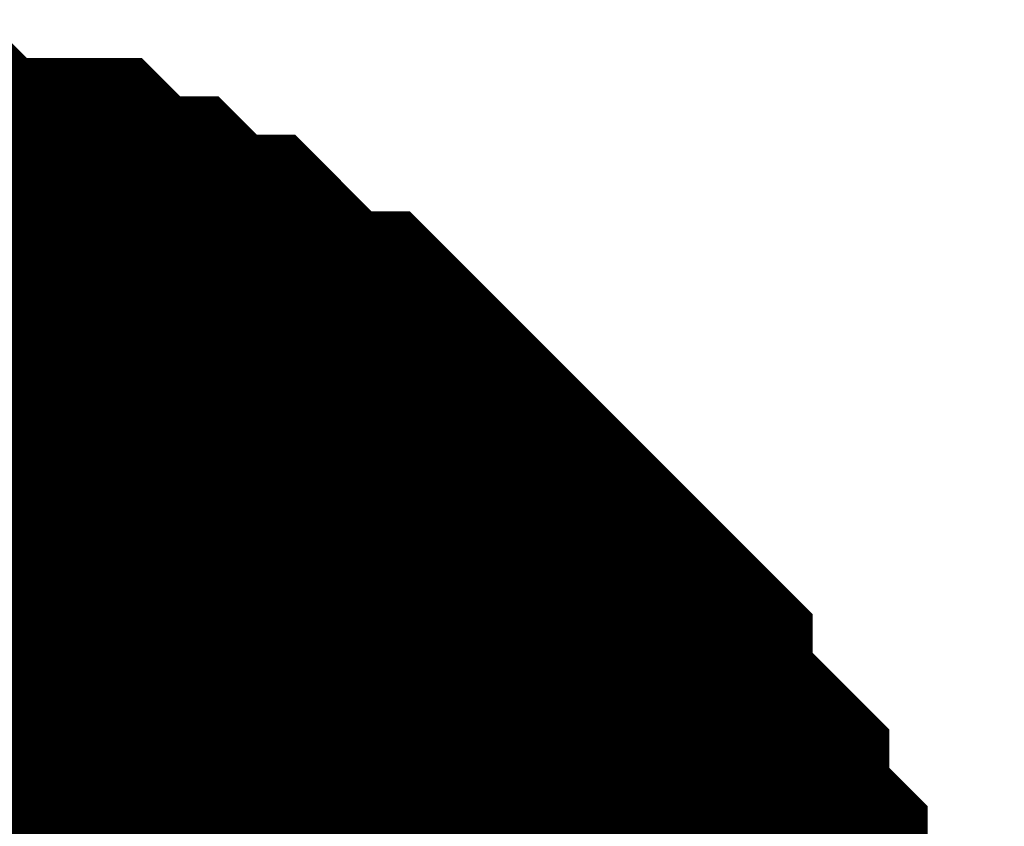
# Model space of a CAD drawing. Header units: inches. Extents: x 0 to 292, y 0 to 193.
# Tile 90 of 112: x 190.142 to 190.642, y 161.282 to 161.692. Entities that reach past the tile are written whole.
import ezdxf

# ---------------------------------------------------------------- set-up
doc = ezdxf.new("R2010")
doc.units = ezdxf.units.IN
doc.layers.add('Sheet', color=255, linetype='Continuous')

msp = doc.modelspace()

# ---------------------------------------------------------------- linework, layer by layer
at = {"layer": 'Sheet'}
for points in [[(189.9858, 161.54236, 0.29972, 0.29972, 0), (190.00528, 161.54236, 0.29972, 0.29972, 0), (190.04425, 161.54236, 0.29972, 0.29972, 0), (190.06373, 161.54236, 0.29972, 0.29972, 0), (190.08322, 161.52287, 0.29972, 0.29972, 0), (190.1027, 161.52287, 0.29972, 0.29972, 0), (190.14167, 161.52287, 0.29972, 0.29972, 0), (190.16115, 161.50338, 0.29972, 0.29972, 0), (190.18064, 161.50338, 0.29972, 0.29972, 0), (190.20012, 161.48389, 0.29972, 0.29972, 0), (190.2196, 161.48389, 0.29972, 0.29972, 0), (190.23909, 161.46439, 0.29972, 0.29972, 0), (190.25857, 161.4449, 0.29972, 0.29972, 0), (190.27805, 161.4449, 0.29972, 0.29972, 0), (190.29754, 161.42541, 0.29972, 0.29972, 0), (190.31702, 161.40592, 0.29972, 0.29972, 0), (190.33651, 161.38643, 0.29972, 0.29972, 0), (190.35599, 161.36694, 0.29972, 0.29972, 0), (190.37547, 161.34745, 0.29972, 0.29972, 0), (190.39496, 161.32796, 0.29972, 0.29972, 0), (190.39496, 161.30847, 0.29972, 0.29972, 0), (190.41444, 161.28897, 0.29972, 0.29972, 0), (190.43392, 161.26948, 0.29972, 0.29972, 0), (190.43392, 161.24999, 0.29972, 0.29972, 0), (190.45341, 161.2305, 0.29972, 0.29972, 0), (190.45341, 161.21101, 0.29972, 0.29972, 0), (190.47289, 161.19152, 0.29972, 0.29972, 0), (190.47289, 161.15254, 0.29972, 0.29972, 0), (190.47289, 161.13305, 0.29972, 0.29972, 0), (190.49238, 161.11355, 0.29972, 0.29972, 0)], [(189.9858, 161.54236, 0.29972, 0.29972, 0), (190.00528, 161.54236, 0.29972, 0.29972, 0), (190.04425, 161.54236, 0.29972, 0.29972, 0), (190.06373, 161.54236, 0.29972, 0.29972, 0), (190.08322, 161.52287, 0.29972, 0.29972, 0), (190.1027, 161.52287, 0.29972, 0.29972, 0), (190.14167, 161.52287, 0.29972, 0.29972, 0), (190.16115, 161.50338, 0.29972, 0.29972, 0), (190.18064, 161.50338, 0.29972, 0.29972, 0), (190.20012, 161.48389, 0.29972, 0.29972, 0), (190.2196, 161.48389, 0.29972, 0.29972, 0), (190.23909, 161.46439, 0.29972, 0.29972, 0), (190.25857, 161.4449, 0.29972, 0.29972, 0), (190.27805, 161.4449, 0.29972, 0.29972, 0), (190.29754, 161.42541, 0.29972, 0.29972, 0), (190.31702, 161.40592, 0.29972, 0.29972, 0), (190.33651, 161.38643, 0.29972, 0.29972, 0), (190.35599, 161.36694, 0.29972, 0.29972, 0), (190.37547, 161.34745, 0.29972, 0.29972, 0), (190.39496, 161.32796, 0.29972, 0.29972, 0), (190.39496, 161.30847, 0.29972, 0.29972, 0), (190.41444, 161.28897, 0.29972, 0.29972, 0), (190.43392, 161.26948, 0.29972, 0.29972, 0), (190.43392, 161.24999, 0.29972, 0.29972, 0), (190.45341, 161.2305, 0.29972, 0.29972, 0), (190.45341, 161.21101, 0.29972, 0.29972, 0), (190.47289, 161.19152, 0.29972, 0.29972, 0), (190.47289, 161.15254, 0.29972, 0.29972, 0), (190.47289, 161.13305, 0.29972, 0.29972, 0), (190.49238, 161.11355, 0.29972, 0.29972, 0)], [(189.9858, 161.54236, 0.29972, 0.29972, 0), (190.00528, 161.54236, 0.29972, 0.29972, 0), (190.04425, 161.54236, 0.29972, 0.29972, 0), (190.06373, 161.54236, 0.29972, 0.29972, 0), (190.08322, 161.52287, 0.29972, 0.29972, 0), (190.1027, 161.52287, 0.29972, 0.29972, 0), (190.14167, 161.52287, 0.29972, 0.29972, 0), (190.16115, 161.50338, 0.29972, 0.29972, 0), (190.18064, 161.50338, 0.29972, 0.29972, 0), (190.20012, 161.48389, 0.29972, 0.29972, 0), (190.2196, 161.48389, 0.29972, 0.29972, 0), (190.23909, 161.46439, 0.29972, 0.29972, 0), (190.25857, 161.4449, 0.29972, 0.29972, 0), (190.27805, 161.4449, 0.29972, 0.29972, 0), (190.29754, 161.42541, 0.29972, 0.29972, 0), (190.31702, 161.40592, 0.29972, 0.29972, 0), (190.33651, 161.38643, 0.29972, 0.29972, 0), (190.35599, 161.36694, 0.29972, 0.29972, 0), (190.37547, 161.34745, 0.29972, 0.29972, 0), (190.39496, 161.32796, 0.29972, 0.29972, 0), (190.39496, 161.30847, 0.29972, 0.29972, 0), (190.41444, 161.28897, 0.29972, 0.29972, 0), (190.43392, 161.26948, 0.29972, 0.29972, 0), (190.43392, 161.24999, 0.29972, 0.29972, 0), (190.45341, 161.2305, 0.29972, 0.29972, 0), (190.45341, 161.21101, 0.29972, 0.29972, 0), (190.47289, 161.19152, 0.29972, 0.29972, 0), (190.47289, 161.15254, 0.29972, 0.29972, 0), (190.47289, 161.13305, 0.29972, 0.29972, 0), (190.49238, 161.11355, 0.29972, 0.29972, 0)], [(189.9858, 161.54236, 0.29972, 0.29972, 0), (190.00528, 161.54236, 0.29972, 0.29972, 0), (190.04425, 161.54236, 0.29972, 0.29972, 0), (190.06373, 161.54236, 0.29972, 0.29972, 0), (190.08322, 161.52287, 0.29972, 0.29972, 0), (190.1027, 161.52287, 0.29972, 0.29972, 0), (190.14167, 161.52287, 0.29972, 0.29972, 0), (190.16115, 161.50338, 0.29972, 0.29972, 0), (190.18064, 161.50338, 0.29972, 0.29972, 0), (190.20012, 161.48389, 0.29972, 0.29972, 0), (190.2196, 161.48389, 0.29972, 0.29972, 0), (190.23909, 161.46439, 0.29972, 0.29972, 0), (190.25857, 161.4449, 0.29972, 0.29972, 0), (190.27805, 161.4449, 0.29972, 0.29972, 0), (190.29754, 161.42541, 0.29972, 0.29972, 0), (190.31702, 161.40592, 0.29972, 0.29972, 0), (190.33651, 161.38643, 0.29972, 0.29972, 0), (190.35599, 161.36694, 0.29972, 0.29972, 0), (190.37547, 161.34745, 0.29972, 0.29972, 0), (190.39496, 161.32796, 0.29972, 0.29972, 0), (190.39496, 161.30847, 0.29972, 0.29972, 0), (190.41444, 161.28897, 0.29972, 0.29972, 0), (190.43392, 161.26948, 0.29972, 0.29972, 0), (190.43392, 161.24999, 0.29972, 0.29972, 0), (190.45341, 161.2305, 0.29972, 0.29972, 0), (190.45341, 161.21101, 0.29972, 0.29972, 0), (190.47289, 161.19152, 0.29972, 0.29972, 0), (190.47289, 161.15254, 0.29972, 0.29972, 0), (190.47289, 161.13305, 0.29972, 0.29972, 0), (190.49238, 161.11355, 0.29972, 0.29972, 0)], [(189.9858, 161.50338, 0.29972, 0.29972, 0), (190.00528, 161.48389, 0.29972, 0.29972, 0), (190.02477, 161.48389, 0.29972, 0.29972, 0), (190.04425, 161.46439, 0.29972, 0.29972, 0), (190.06373, 161.4449, 0.29972, 0.29972, 0), (190.08322, 161.4449, 0.29972, 0.29972, 0), (190.1027, 161.42541, 0.29972, 0.29972, 0), (190.12219, 161.40592, 0.29972, 0.29972, 0), (190.14167, 161.38643, 0.29972, 0.29972, 0), (190.16115, 161.36694, 0.29972, 0.29972, 0), (190.18064, 161.34745, 0.29972, 0.29972, 0), (190.20012, 161.32796, 0.29972, 0.29972, 0), (190.20012, 161.30847, 0.29972, 0.29972, 0), (190.2196, 161.28897, 0.29972, 0.29972, 0), (190.23909, 161.26948, 0.29972, 0.29972, 0), (190.23909, 161.24999, 0.29972, 0.29972, 0), (190.25857, 161.2305, 0.29972, 0.29972, 0), (190.25857, 161.21101, 0.29972, 0.29972, 0), (190.27805, 161.19152, 0.29972, 0.29972, 0), (190.27805, 161.15254, 0.29972, 0.29972, 0), (190.27805, 161.13305, 0.29972, 0.29972, 0), (190.29754, 161.11355, 0.29972, 0.29972, 0)], [(189.9858, 161.50338, 0.29972, 0.29972, 0), (190.00528, 161.48389, 0.29972, 0.29972, 0), (190.02477, 161.48389, 0.29972, 0.29972, 0), (190.04425, 161.46439, 0.29972, 0.29972, 0), (190.06373, 161.4449, 0.29972, 0.29972, 0), (190.08322, 161.4449, 0.29972, 0.29972, 0), (190.1027, 161.42541, 0.29972, 0.29972, 0), (190.12219, 161.40592, 0.29972, 0.29972, 0), (190.14167, 161.38643, 0.29972, 0.29972, 0), (190.16115, 161.36694, 0.29972, 0.29972, 0), (190.18064, 161.34745, 0.29972, 0.29972, 0), (190.20012, 161.32796, 0.29972, 0.29972, 0), (190.20012, 161.30847, 0.29972, 0.29972, 0), (190.2196, 161.28897, 0.29972, 0.29972, 0), (190.23909, 161.26948, 0.29972, 0.29972, 0), (190.23909, 161.24999, 0.29972, 0.29972, 0), (190.25857, 161.2305, 0.29972, 0.29972, 0), (190.25857, 161.21101, 0.29972, 0.29972, 0), (190.27805, 161.19152, 0.29972, 0.29972, 0), (190.27805, 161.15254, 0.29972, 0.29972, 0), (190.27805, 161.13305, 0.29972, 0.29972, 0), (190.29754, 161.11355, 0.29972, 0.29972, 0)], [(189.9858, 161.50338, 0.29972, 0.29972, 0), (190.00528, 161.48389, 0.29972, 0.29972, 0), (190.02477, 161.48389, 0.29972, 0.29972, 0), (190.04425, 161.46439, 0.29972, 0.29972, 0), (190.06373, 161.4449, 0.29972, 0.29972, 0), (190.08322, 161.4449, 0.29972, 0.29972, 0), (190.1027, 161.42541, 0.29972, 0.29972, 0), (190.12219, 161.40592, 0.29972, 0.29972, 0), (190.14167, 161.38643, 0.29972, 0.29972, 0), (190.16115, 161.36694, 0.29972, 0.29972, 0), (190.18064, 161.34745, 0.29972, 0.29972, 0), (190.20012, 161.32796, 0.29972, 0.29972, 0), (190.20012, 161.30847, 0.29972, 0.29972, 0), (190.2196, 161.28897, 0.29972, 0.29972, 0), (190.23909, 161.26948, 0.29972, 0.29972, 0), (190.23909, 161.24999, 0.29972, 0.29972, 0), (190.25857, 161.2305, 0.29972, 0.29972, 0), (190.25857, 161.21101, 0.29972, 0.29972, 0), (190.27805, 161.19152, 0.29972, 0.29972, 0), (190.27805, 161.15254, 0.29972, 0.29972, 0), (190.27805, 161.13305, 0.29972, 0.29972, 0), (190.29754, 161.11355, 0.29972, 0.29972, 0)], [(189.9858, 161.50338, 0.29972, 0.29972, 0), (190.00528, 161.48389, 0.29972, 0.29972, 0), (190.02477, 161.48389, 0.29972, 0.29972, 0), (190.04425, 161.46439, 0.29972, 0.29972, 0), (190.06373, 161.4449, 0.29972, 0.29972, 0), (190.08322, 161.4449, 0.29972, 0.29972, 0), (190.1027, 161.42541, 0.29972, 0.29972, 0), (190.12219, 161.40592, 0.29972, 0.29972, 0), (190.14167, 161.38643, 0.29972, 0.29972, 0), (190.16115, 161.36694, 0.29972, 0.29972, 0), (190.18064, 161.34745, 0.29972, 0.29972, 0), (190.20012, 161.32796, 0.29972, 0.29972, 0), (190.20012, 161.30847, 0.29972, 0.29972, 0), (190.2196, 161.28897, 0.29972, 0.29972, 0), (190.23909, 161.26948, 0.29972, 0.29972, 0), (190.23909, 161.24999, 0.29972, 0.29972, 0), (190.25857, 161.2305, 0.29972, 0.29972, 0), (190.25857, 161.21101, 0.29972, 0.29972, 0), (190.27805, 161.19152, 0.29972, 0.29972, 0), (190.27805, 161.15254, 0.29972, 0.29972, 0), (190.27805, 161.13305, 0.29972, 0.29972, 0), (190.29754, 161.11355, 0.29972, 0.29972, 0)], [(190.08322, 161.52287, 0.09906, 0.09906, 0), (190.1027, 161.52287, 0.09906, 0.09906, 0), (190.14167, 161.52287, 0.09906, 0.09906, 0), (190.16115, 161.50338, 0.09906, 0.09906, 0), (190.18064, 161.50338, 0.09906, 0.09906, 0), (190.20012, 161.48389, 0.09906, 0.09906, 0), (190.2196, 161.48389, 0.09906, 0.09906, 0), (190.23909, 161.46439, 0.09906, 0.09906, 0), (190.25857, 161.4449, 0.09906, 0.09906, 0), (190.27805, 161.4449, 0.09906, 0.09906, 0), (190.29754, 161.42541, 0.09906, 0.09906, 0), (190.31702, 161.40592, 0.09906, 0.09906, 0), (190.33651, 161.38643, 0.09906, 0.09906, 0), (190.35599, 161.36694, 0.09906, 0.09906, 0), (190.37547, 161.34745, 0.09906, 0.09906, 0), (190.39496, 161.32796, 0.09906, 0.09906, 0), (190.39496, 161.30847, 0.09906, 0.09906, 0), (190.41444, 161.28897, 0.09906, 0.09906, 0), (190.43392, 161.26948, 0.09906, 0.09906, 0), (190.43392, 161.24999, 0.09906, 0.09906, 0), (190.45341, 161.2305, 0.09906, 0.09906, 0)], [(190.08322, 161.52287, 0.09906, 0.09906, 0), (190.1027, 161.52287, 0.09906, 0.09906, 0), (190.14167, 161.52287, 0.09906, 0.09906, 0), (190.16115, 161.50338, 0.09906, 0.09906, 0), (190.18064, 161.50338, 0.09906, 0.09906, 0), (190.20012, 161.48389, 0.09906, 0.09906, 0), (190.2196, 161.48389, 0.09906, 0.09906, 0), (190.23909, 161.46439, 0.09906, 0.09906, 0), (190.25857, 161.4449, 0.09906, 0.09906, 0), (190.27805, 161.4449, 0.09906, 0.09906, 0), (190.29754, 161.42541, 0.09906, 0.09906, 0), (190.31702, 161.40592, 0.09906, 0.09906, 0), (190.33651, 161.38643, 0.09906, 0.09906, 0), (190.35599, 161.36694, 0.09906, 0.09906, 0), (190.37547, 161.34745, 0.09906, 0.09906, 0), (190.39496, 161.32796, 0.09906, 0.09906, 0), (190.39496, 161.30847, 0.09906, 0.09906, 0), (190.41444, 161.28897, 0.09906, 0.09906, 0), (190.43392, 161.26948, 0.09906, 0.09906, 0), (190.43392, 161.24999, 0.09906, 0.09906, 0), (190.45341, 161.2305, 0.09906, 0.09906, 0)], [(190.08322, 161.52287, 0.09906, 0.09906, 0), (190.1027, 161.52287, 0.09906, 0.09906, 0), (190.14167, 161.52287, 0.09906, 0.09906, 0), (190.16115, 161.50338, 0.09906, 0.09906, 0), (190.18064, 161.50338, 0.09906, 0.09906, 0), (190.20012, 161.48389, 0.09906, 0.09906, 0), (190.2196, 161.48389, 0.09906, 0.09906, 0), (190.23909, 161.46439, 0.09906, 0.09906, 0), (190.25857, 161.4449, 0.09906, 0.09906, 0), (190.27805, 161.4449, 0.09906, 0.09906, 0), (190.29754, 161.42541, 0.09906, 0.09906, 0), (190.31702, 161.40592, 0.09906, 0.09906, 0), (190.33651, 161.38643, 0.09906, 0.09906, 0), (190.35599, 161.36694, 0.09906, 0.09906, 0), (190.37547, 161.34745, 0.09906, 0.09906, 0), (190.39496, 161.32796, 0.09906, 0.09906, 0), (190.39496, 161.30847, 0.09906, 0.09906, 0), (190.41444, 161.28897, 0.09906, 0.09906, 0), (190.43392, 161.26948, 0.09906, 0.09906, 0), (190.43392, 161.24999, 0.09906, 0.09906, 0), (190.45341, 161.2305, 0.09906, 0.09906, 0)], [(190.08322, 161.52287, 0.09906, 0.09906, 0), (190.1027, 161.52287, 0.09906, 0.09906, 0), (190.14167, 161.52287, 0.09906, 0.09906, 0), (190.16115, 161.50338, 0.09906, 0.09906, 0), (190.18064, 161.50338, 0.09906, 0.09906, 0), (190.20012, 161.48389, 0.09906, 0.09906, 0), (190.2196, 161.48389, 0.09906, 0.09906, 0), (190.23909, 161.46439, 0.09906, 0.09906, 0), (190.25857, 161.4449, 0.09906, 0.09906, 0), (190.27805, 161.4449, 0.09906, 0.09906, 0), (190.29754, 161.42541, 0.09906, 0.09906, 0), (190.31702, 161.40592, 0.09906, 0.09906, 0), (190.33651, 161.38643, 0.09906, 0.09906, 0), (190.35599, 161.36694, 0.09906, 0.09906, 0), (190.37547, 161.34745, 0.09906, 0.09906, 0), (190.39496, 161.32796, 0.09906, 0.09906, 0), (190.39496, 161.30847, 0.09906, 0.09906, 0), (190.41444, 161.28897, 0.09906, 0.09906, 0), (190.43392, 161.26948, 0.09906, 0.09906, 0), (190.43392, 161.24999, 0.09906, 0.09906, 0), (190.45341, 161.2305, 0.09906, 0.09906, 0)], [(190.08322, 161.4449, 0.09906, 0.09906, 0), (190.1027, 161.42541, 0.09906, 0.09906, 0), (190.12219, 161.40592, 0.09906, 0.09906, 0), (190.14167, 161.38643, 0.09906, 0.09906, 0), (190.16115, 161.36694, 0.09906, 0.09906, 0), (190.18064, 161.34745, 0.09906, 0.09906, 0), (190.20012, 161.32796, 0.09906, 0.09906, 0), (190.20012, 161.30847, 0.09906, 0.09906, 0), (190.2196, 161.28897, 0.09906, 0.09906, 0), (190.23909, 161.26948, 0.09906, 0.09906, 0), (190.23909, 161.24999, 0.09906, 0.09906, 0), (190.25857, 161.2305, 0.09906, 0.09906, 0), (190.25857, 161.21101, 0.09906, 0.09906, 0), (190.27805, 161.19152, 0.09906, 0.09906, 0), (190.27805, 161.15254, 0.09906, 0.09906, 0), (190.27805, 161.13305, 0.09906, 0.09906, 0), (190.29754, 161.11355, 0.09906, 0.09906, 0), (190.29754, 161.09406, 0.09906, 0.09906, 0), (190.29754, 161.05508, 0.09906, 0.09906, 0), (190.29754, 161.03559, 0.09906, 0.09906, 0)], [(190.08322, 161.4449, 0.09906, 0.09906, 0), (190.1027, 161.42541, 0.09906, 0.09906, 0), (190.12219, 161.40592, 0.09906, 0.09906, 0), (190.14167, 161.38643, 0.09906, 0.09906, 0), (190.16115, 161.36694, 0.09906, 0.09906, 0), (190.18064, 161.34745, 0.09906, 0.09906, 0), (190.20012, 161.32796, 0.09906, 0.09906, 0), (190.20012, 161.30847, 0.09906, 0.09906, 0), (190.2196, 161.28897, 0.09906, 0.09906, 0), (190.23909, 161.26948, 0.09906, 0.09906, 0), (190.23909, 161.24999, 0.09906, 0.09906, 0), (190.25857, 161.2305, 0.09906, 0.09906, 0), (190.25857, 161.21101, 0.09906, 0.09906, 0), (190.27805, 161.19152, 0.09906, 0.09906, 0), (190.27805, 161.15254, 0.09906, 0.09906, 0), (190.27805, 161.13305, 0.09906, 0.09906, 0), (190.29754, 161.11355, 0.09906, 0.09906, 0), (190.29754, 161.09406, 0.09906, 0.09906, 0), (190.29754, 161.05508, 0.09906, 0.09906, 0), (190.29754, 161.03559, 0.09906, 0.09906, 0)], [(190.08322, 161.4449, 0.09906, 0.09906, 0), (190.1027, 161.42541, 0.09906, 0.09906, 0), (190.12219, 161.40592, 0.09906, 0.09906, 0), (190.14167, 161.38643, 0.09906, 0.09906, 0), (190.16115, 161.36694, 0.09906, 0.09906, 0), (190.18064, 161.34745, 0.09906, 0.09906, 0), (190.20012, 161.32796, 0.09906, 0.09906, 0), (190.20012, 161.30847, 0.09906, 0.09906, 0), (190.2196, 161.28897, 0.09906, 0.09906, 0), (190.23909, 161.26948, 0.09906, 0.09906, 0), (190.23909, 161.24999, 0.09906, 0.09906, 0), (190.25857, 161.2305, 0.09906, 0.09906, 0), (190.25857, 161.21101, 0.09906, 0.09906, 0), (190.27805, 161.19152, 0.09906, 0.09906, 0), (190.27805, 161.15254, 0.09906, 0.09906, 0), (190.27805, 161.13305, 0.09906, 0.09906, 0), (190.29754, 161.11355, 0.09906, 0.09906, 0), (190.29754, 161.09406, 0.09906, 0.09906, 0), (190.29754, 161.05508, 0.09906, 0.09906, 0), (190.29754, 161.03559, 0.09906, 0.09906, 0)], [(190.08322, 161.4449, 0.09906, 0.09906, 0), (190.1027, 161.42541, 0.09906, 0.09906, 0), (190.12219, 161.40592, 0.09906, 0.09906, 0), (190.14167, 161.38643, 0.09906, 0.09906, 0), (190.16115, 161.36694, 0.09906, 0.09906, 0), (190.18064, 161.34745, 0.09906, 0.09906, 0), (190.20012, 161.32796, 0.09906, 0.09906, 0), (190.20012, 161.30847, 0.09906, 0.09906, 0), (190.2196, 161.28897, 0.09906, 0.09906, 0), (190.23909, 161.26948, 0.09906, 0.09906, 0), (190.23909, 161.24999, 0.09906, 0.09906, 0), (190.25857, 161.2305, 0.09906, 0.09906, 0), (190.25857, 161.21101, 0.09906, 0.09906, 0), (190.27805, 161.19152, 0.09906, 0.09906, 0), (190.27805, 161.15254, 0.09906, 0.09906, 0), (190.27805, 161.13305, 0.09906, 0.09906, 0), (190.29754, 161.11355, 0.09906, 0.09906, 0), (190.29754, 161.09406, 0.09906, 0.09906, 0), (190.29754, 161.05508, 0.09906, 0.09906, 0), (190.29754, 161.03559, 0.09906, 0.09906, 0)]]:
    msp.add_lwpolyline(points, format="xyseb", dxfattribs=at)
for points in [[(189.54601, 161.036, 0.508, 0.508, 1), (190.05401, 161.036, 0.508, 0.508, 1)], [(189.738, 161.036, 0.508, 0.508, 1), (190.246, 161.036, 0.508, 0.508, 1)]]:
    msp.add_lwpolyline(points, format="xyseb", close=True, dxfattribs=at)

doc.saveas('drawing.dxf')
